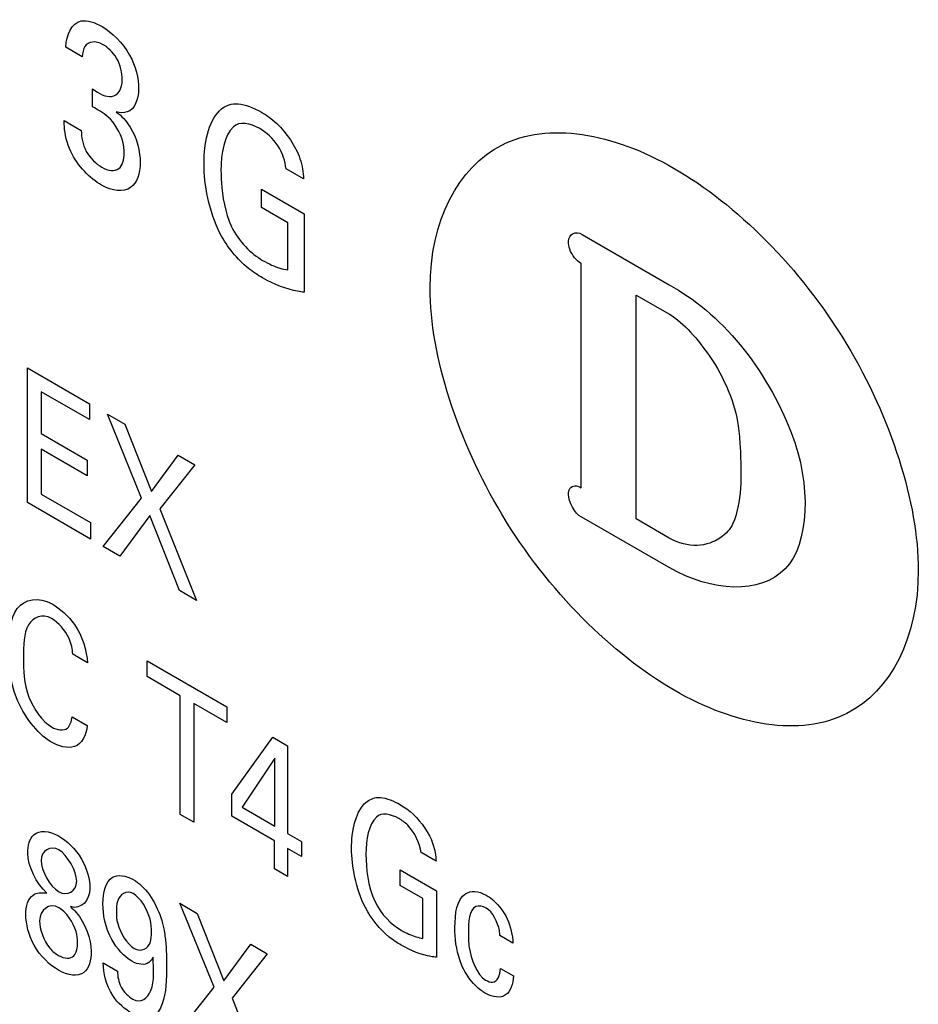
# Model space of a CAD drawing. Header units: inches. Extents: x 0 to 22, y 0 to 17.
# Tile 40 of 75: x 3.009 to 3.283, y 12.324 to 12.624. Entities that reach past the tile are written whole.
import ezdxf

# ---------------------------------------------------------------- set-up
doc = ezdxf.new("R2010")
doc.units = ezdxf.units.IN
doc.header["$LTSCALE"] = 1.21
doc.header["$MEASUREMENT"] = 0
doc.layers.get('0').update_dxf_attribs({"linetype": 'CONTINUOUS'})

msp = doc.modelspace()

# ---------------------------------------------------------------- linework, layer by layer
at = {"color": 40, "linetype": 'CONTINUOUS'}
for p, q in [((3.02848, 12.61244), (3.02352, 12.61531)), ((3.03158, 12.59719), (3.03158, 12.60262)), ((3.02298, 12.59299), (3.02819, 12.58998)), ((3.09586, 12.57528), (3.0905, 12.57838)), ((3.08299, 12.57214), (3.09601, 12.56462)), ((3.08299, 12.56658), (3.08299, 12.57214)), ((3.0911, 12.5619), (3.08299, 12.56658)), ((3.09601, 12.56462), (3.09601, 12.54078)), ((3.0911, 12.54757), (3.0911, 12.5619)), ((3.18065, 12.55831), (3.20712, 12.54302)), ((3.18036, 12.48133), (3.18036, 12.54957)), ((3.19703, 12.53994), (3.20716, 12.5341)), ((3.19703, 12.47188), (3.19703, 12.53994)), ((3.01179, 12.51776), (3.03066, 12.50687)), ((3.01179, 12.47679), (3.01179, 12.51776)), ((3.03066, 12.50205), (3.01595, 12.51054)), ((3.01595, 12.51054), (3.01595, 12.49777)), ((3.03066, 12.50687), (3.03066, 12.50205)), ((3.03614, 12.5037), (3.04147, 12.50063)), ((3.04655, 12.47817), (3.03614, 12.5037)), ((3.04147, 12.50063), (3.0496, 12.48016)), ((3.01595, 12.49777), (3.02995, 12.48969)), ((3.02995, 12.48492), (3.01595, 12.493)), ((3.01595, 12.493), (3.01595, 12.47938)), ((3.0496, 12.48016), (3.05772, 12.49124)), ((3.05772, 12.49124), (3.06276, 12.48833)), ((3.02995, 12.48969), (3.02995, 12.48492)), ((3.06276, 12.48833), (3.05205, 12.47488)), ((3.01595, 12.47938), (3.03099, 12.4707)), ((3.03099, 12.4657), (3.01179, 12.47679)), ((3.03489, 12.46345), (3.04655, 12.47817)), ((3.05205, 12.47488), (3.0633, 12.44705)), ((3.03099, 12.4707), (3.03099, 12.4657)), ((3.04909, 12.47284), (3.03993, 12.46054)), ((3.05805, 12.45008), (3.04909, 12.47284)), ((3.20706, 12.45703), (3.18028, 12.47245)), ((3.20706, 12.46602), (3.19703, 12.47188)), ((3.03993, 12.46054), (3.03489, 12.46345)), ((3.0633, 12.44705), (3.05805, 12.45008)), ((3.03009, 12.42809), (3.02563, 12.43067)), ((3.04821, 12.4287), (3.0725, 12.41468)), ((3.04821, 12.42387), (3.04821, 12.4287)), ((3.05829, 12.41805), (3.04821, 12.42387)), ((3.05829, 12.3819), (3.05829, 12.41805)), ((3.0725, 12.40985), (3.06241, 12.41567)), ((3.06241, 12.41567), (3.06241, 12.37952)), ((3.0725, 12.41468), (3.0725, 12.40985)), ((3.02543, 12.41166), (3.03001, 12.40902)), ((3.07398, 12.38811), (3.08647, 12.40541)), ((3.08647, 12.40541), (3.09098, 12.40281)), ((3.09098, 12.40281), (3.09098, 12.37614)), ((3.0871, 12.39909), (3.07714, 12.38413)), ((3.0871, 12.37838), (3.0871, 12.39909)), ((3.07398, 12.38136), (3.07398, 12.38811)), ((3.07714, 12.38413), (3.0871, 12.37838)), ((3.06241, 12.37952), (3.05829, 12.3819)), ((3.08698, 12.37385), (3.07398, 12.38136)), ((3.09098, 12.37614), (3.09518, 12.37371)), ((3.08698, 12.36534), (3.08698, 12.37385)), ((3.09518, 12.36912), (3.09098, 12.37155)), ((3.09098, 12.37155), (3.09098, 12.36303)), ((3.09518, 12.37371), (3.09518, 12.36912)), ((3.13616, 12.3677), (3.13162, 12.37033)), ((3.09098, 12.36303), (3.08698, 12.36534)), ((3.12525, 12.36504), (3.13629, 12.35866)), ((3.12525, 12.36032), (3.12525, 12.36504)), ((3.13212, 12.35636), (3.12525, 12.36032)), ((3.13212, 12.34421), (3.13212, 12.35636)), ((3.13629, 12.35866), (3.13629, 12.33846)), ((3.05817, 12.35488), (3.0635, 12.3518)), ((3.06858, 12.32934), (3.05817, 12.35488)), ((3.0635, 12.3518), (3.07162, 12.33133)), ((3.15956, 12.34278), (3.1556, 12.34507)), ((3.07162, 12.33133), (3.07974, 12.34242)), ((3.07974, 12.34242), (3.08479, 12.33951)), ((3.08479, 12.33951), (3.07408, 12.32605)), ((3.03486, 12.33673), (3.03923, 12.3342)), ((3.15577, 12.3351), (3.15973, 12.33281)), ((3.05692, 12.31462), (3.06858, 12.32934)), ((3.07408, 12.32605), (3.08533, 12.29822))]:
    msp.add_line(p, q, dxfattribs=at)
for points, knots in [([(3.02352, 12.61531), (3.02362, 12.61921), (3.0263, 12.62496), (3.03231, 12.62289), (3.03453, 12.62161)], [0, 0, 0, 0, 0.607292, 1, 1, 1, 1]), ([(3.03453, 12.62161), (3.03752, 12.61988), (3.0437, 12.61389), (3.04564, 12.60575), (3.04564, 12.60267)], [0, 0, 0, 0, 0.528709, 1, 1, 1, 1]), ([(3.03468, 12.61616), (3.03258, 12.61738), (3.02913, 12.61701), (3.02858, 12.61361), (3.02848, 12.61244)], [0, 0, 0, 0, 0.663463, 1, 1, 1, 1]), ([(3.04067, 12.60541), (3.04067, 12.60739), (3.03977, 12.61216), (3.03618, 12.6153), (3.03468, 12.61616)], [0, 0, 0, 0, 0.533255, 1, 1, 1, 1]), ([(3.03158, 12.60262), (3.03353, 12.60126), (3.03825, 12.59872), (3.04067, 12.60276), (3.04067, 12.60541)], [0, 0, 0, 0, 0.461357, 1, 1, 1, 1]), ([(3.04564, 12.60267), (3.04564, 12.59936), (3.04387, 12.59516), (3.04003, 12.59535), (3.03885, 12.59567)], [0, 0, 0, 0, 0.70214, 1, 1, 1, 1]), ([(3.06554, 12.57987), (3.06554, 12.58143), (3.06594, 12.58921), (3.06871, 12.59634), (3.07316, 12.59784)], [0, 0, 0, 0, 0.191999, 1, 1, 1, 1]), ([(3.07316, 12.59784), (3.07399, 12.59812), (3.07705, 12.5984), (3.08062, 12.59694), (3.08303, 12.59555)], [0, 0, 0, 0, 0.307516, 1, 1, 1, 1]), ([(3.02499, 12.58359), (3.02379, 12.58613), (3.02306, 12.58953), (3.02299, 12.59242), (3.02298, 12.59299)], [0, 0, 0, 0, 0.80331, 1, 1, 1, 1]), ([(3.04121, 12.58313), (3.04121, 12.58422), (3.04091, 12.5879), (3.0383, 12.59239), (3.0363, 12.59414)], [0, 0, 0, 0, 0.313254, 1, 1, 1, 1]), ([(3.03885, 12.59567), (3.04037, 12.5945), (3.04466, 12.58995), (3.04613, 12.58346), (3.04613, 12.58022)], [0, 0, 0, 0, 0.354959, 1, 1, 1, 1]), ([(3.08303, 12.59555), (3.08382, 12.5951), (3.08766, 12.59274), (3.09153, 12.5882), (3.0935, 12.58434)], [0, 0, 0, 0, 0.202789, 1, 1, 1, 1]), ([(3.0905, 12.57838), (3.09026, 12.58054), (3.08854, 12.58594), (3.08446, 12.58943), (3.08249, 12.59057)], [0, 0, 0, 0, 0.473586, 1, 1, 1, 1]), ([(3.13434, 12.54198), (3.13438, 12.56248), (3.15163, 12.59594), (3.1899, 12.58931), (3.20863, 12.57847)], [0, 0, 0, 0, 0.486766, 1, 1, 1, 1]), ([(3.02819, 12.58998), (3.02817, 12.58809), (3.02903, 12.58329), (3.03274, 12.57978), (3.03443, 12.57881)], [0, 0, 0, 0, 0.495271, 1, 1, 1, 1]), ([(3.0935, 12.58434), (3.09398, 12.58338), (3.09533, 12.58029), (3.09577, 12.57721), (3.09586, 12.57528)], [0, 0, 0, 0, 0.318895, 1, 1, 1, 1]), ([(3.03443, 12.57881), (3.03631, 12.57773), (3.04024, 12.57721), (3.04121, 12.58115), (3.04121, 12.58313)], [0, 0, 0, 0, 0.522928, 1, 1, 1, 1]), ([(3.04613, 12.58022), (3.04613, 12.57694), (3.04404, 12.57073), (3.03755, 12.57152), (3.03433, 12.57337)], [0, 0, 0, 0, 0.469636, 1, 1, 1, 1]), ([(3.20863, 12.57847), (3.22739, 12.56766), (3.26569, 12.53013), (3.28293, 12.4767), (3.28292, 12.4562)], [0, 0, 0, 0, 0.513626, 1, 1, 1, 1]), ([(3.0707, 12.57776), (3.0707, 12.57659), (3.07093, 12.57125), (3.07189, 12.56519), (3.07394, 12.56069)], [0, 0, 0, 0, 0.222952, 1, 1, 1, 1]), ([(3.08338, 12.54513), (3.0819, 12.54598), (3.07719, 12.54904), (3.07257, 12.55451), (3.0705, 12.55859)], [0, 0, 0, 0, 0.312945, 1, 1, 1, 1]), ([(3.18036, 12.54957), (3.17902, 12.55014), (3.17678, 12.55302), (3.17645, 12.55552), (3.17645, 12.55624)], [0, 0, 0, 0, 0.684383, 1, 1, 1, 1]), ([(3.08338, 12.55048), (3.0843, 12.54995), (3.08692, 12.54859), (3.08949, 12.54782), (3.0911, 12.54757)], [0, 0, 0, 0, 0.349911, 1, 1, 1, 1]), ([(3.09601, 12.54078), (3.09535, 12.54086), (3.09133, 12.54142), (3.08698, 12.54305), (3.08338, 12.54513)], [0, 0, 0, 0, 0.164875, 1, 1, 1, 1]), ([(3.20712, 12.54302), (3.21452, 12.53905), (3.22971, 12.52656), (3.24062, 12.50745), (3.24422, 12.49808)], [0, 0, 0, 0, 0.504697, 1, 1, 1, 1]), ([(3.20863, 12.41969), (3.1899, 12.43052), (3.15165, 12.46809), (3.13438, 12.52146), (3.13434, 12.54198)], [0, 0, 0, 0, 0.513421, 1, 1, 1, 1]), ([(3.22814, 12.5001), (3.22842, 12.49794), (3.22917, 12.48733), (3.22922, 12.47647), (3.22649, 12.47042)], [0, 0, 0, 0, 0.196928, 1, 1, 1, 1]), ([(3.17645, 12.47929), (3.17645, 12.47999), (3.1769, 12.48197), (3.17904, 12.48225), (3.18036, 12.48133)], [0, 0, 0, 0, 0.313979, 1, 1, 1, 1]), ([(3.22649, 12.47042), (3.22562, 12.46856), (3.22091, 12.46362), (3.21294, 12.46265), (3.20706, 12.46602)], [0, 0, 0, 0, 0.274856, 1, 1, 1, 1]), ([(3.28292, 12.4562), (3.28293, 12.4357), (3.26567, 12.40221), (3.22739, 12.40887), (3.20863, 12.41969)], [0, 0, 0, 0, 0.486187, 1, 1, 1, 1]), ([(3.00614, 12.43205), (3.00614, 12.43681), (3.00678, 12.44655), (3.01516, 12.44835), (3.0193, 12.44596)], [0, 0, 0, 0, 0.498922, 1, 1, 1, 1]), ([(3.0193, 12.44596), (3.02166, 12.44459), (3.02741, 12.43977), (3.02989, 12.43167), (3.03009, 12.42809)], [0, 0, 0, 0, 0.440226, 1, 1, 1, 1]), ([(3.01914, 12.44151), (3.01625, 12.44318), (3.01055, 12.44054), (3.01059, 12.43325), (3.01059, 12.42953)], [0, 0, 0, 0, 0.472675, 1, 1, 1, 1]), ([(3.02563, 12.43067), (3.02547, 12.43218), (3.02476, 12.43645), (3.02112, 12.44037), (3.01914, 12.44151)], [0, 0, 0, 0, 0.383598, 1, 1, 1, 1]), ([(3.01876, 12.4041), (3.01473, 12.40643), (3.00665, 12.41751), (3.00614, 12.42752), (3.00614, 12.43205)], [0, 0, 0, 0, 0.506899, 1, 1, 1, 1]), ([(3.01059, 12.42953), (3.01059, 12.42584), (3.01055, 12.4186), (3.01638, 12.41013), (3.01909, 12.40856)], [0, 0, 0, 0, 0.541138, 1, 1, 1, 1]), ([(3.03001, 12.40902), (3.02975, 12.4059), (3.02707, 12.40101), (3.02132, 12.40262), (3.01876, 12.4041)], [0, 0, 0, 0, 0.52564, 1, 1, 1, 1]), ([(3.11046, 12.37159), (3.11046, 12.37291), (3.1108, 12.3795), (3.11315, 12.38555), (3.11691, 12.38682)], [0, 0, 0, 0, 0.192111, 1, 1, 1, 1]), ([(3.11691, 12.38682), (3.11762, 12.38706), (3.12021, 12.38729), (3.12325, 12.38606), (3.12529, 12.38488)], [0, 0, 0, 0, 0.307635, 1, 1, 1, 1]), ([(3.12529, 12.38488), (3.12595, 12.3845), (3.12921, 12.38249), (3.1325, 12.37865), (3.13416, 12.37538)], [0, 0, 0, 0, 0.202782, 1, 1, 1, 1]), ([(3.13162, 12.37033), (3.13132, 12.373), (3.12891, 12.378), (3.12575, 12.38013), (3.12483, 12.38066)], [0, 0, 0, 0, 0.70487, 1, 1, 1, 1]), ([(3.01189, 12.37008), (3.01189, 12.37242), (3.01321, 12.37748), (3.01846, 12.37701), (3.02122, 12.37542)], [0, 0, 0, 0, 0.422771, 1, 1, 1, 1]), ([(3.02122, 12.37542), (3.02373, 12.37397), (3.02904, 12.36913), (3.0308, 12.36207), (3.0308, 12.35939)], [0, 0, 0, 0, 0.519368, 1, 1, 1, 1]), ([(3.13416, 12.37538), (3.13457, 12.37457), (3.13571, 12.37195), (3.13608, 12.36934), (3.13616, 12.3677)], [0, 0, 0, 0, 0.31884, 1, 1, 1, 1]), ([(3.03477, 12.35477), (3.03477, 12.35819), (3.03617, 12.36416), (3.04175, 12.3634), (3.04402, 12.36208)], [0, 0, 0, 0, 0.566214, 1, 1, 1, 1]), ([(3.04402, 12.36208), (3.04487, 12.36159), (3.04927, 12.3585), (3.05249, 12.35147), (3.05331, 12.34707)], [0, 0, 0, 0, 0.19492, 1, 1, 1, 1]), ([(3.04402, 12.35782), (3.04183, 12.35909), (3.039, 12.35694), (3.03886, 12.35345), (3.03886, 12.35235)], [0, 0, 0, 0, 0.697075, 1, 1, 1, 1]), ([(3.04957, 12.34611), (3.04957, 12.34736), (3.04935, 12.35125), (3.04621, 12.35656), (3.04402, 12.35782)], [0, 0, 0, 0, 0.332093, 1, 1, 1, 1]), ([(3.1419, 12.34748), (3.1419, 12.3517), (3.1429, 12.35895), (3.14909, 12.3587), (3.1514, 12.35737)], [0, 0, 0, 0, 0.613903, 1, 1, 1, 1]), ([(3.1514, 12.35737), (3.15183, 12.35712), (3.15422, 12.35555), (3.15668, 12.35265), (3.15781, 12.35015)], [0, 0, 0, 0, 0.182313, 1, 1, 1, 1]), ([(3.02705, 12.34305), (3.02705, 12.34406), (3.02674, 12.34775), (3.02352, 12.3523), (3.02139, 12.35353)], [0, 0, 0, 0, 0.289412, 1, 1, 1, 1]), ([(3.02492, 12.35387), (3.0255, 12.35332), (3.02901, 12.34998), (3.03121, 12.34384), (3.03121, 12.3403)], [0, 0, 0, 0, 0.165506, 1, 1, 1, 1]), ([(3.04357, 12.33726), (3.04134, 12.33855), (3.03604, 12.34434), (3.03477, 12.3515), (3.03477, 12.35477)], [0, 0, 0, 0, 0.440741, 1, 1, 1, 1]), ([(3.12558, 12.34214), (3.12433, 12.34287), (3.12033, 12.34546), (3.11642, 12.3501), (3.11466, 12.35356)], [0, 0, 0, 0, 0.312742, 1, 1, 1, 1]), ([(3.15143, 12.35344), (3.15032, 12.35408), (3.14623, 12.35456), (3.14602, 12.34907), (3.14602, 12.34583)], [0, 0, 0, 0, 0.284493, 1, 1, 1, 1]), ([(3.1556, 12.34507), (3.15557, 12.34558), (3.15544, 12.34826), (3.1533, 12.35236), (3.15143, 12.35344)], [0, 0, 0, 0, 0.18804, 1, 1, 1, 1]), ([(3.03886, 12.35235), (3.03886, 12.3512), (3.03904, 12.34746), (3.04216, 12.34238), (3.04432, 12.34114)], [0, 0, 0, 0, 0.316222, 1, 1, 1, 1]), ([(3.01551, 12.34954), (3.01551, 12.34707), (3.01719, 12.34199), (3.02037, 12.33953), (3.0213, 12.33899)], [0, 0, 0, 0, 0.698039, 1, 1, 1, 1]), ([(3.1444, 12.33514), (3.14406, 12.33588), (3.14231, 12.34012), (3.1419, 12.34435), (3.1419, 12.34748)], [0, 0, 0, 0, 0.176847, 1, 1, 1, 1]), ([(3.04432, 12.34114), (3.04645, 12.33991), (3.0494, 12.34159), (3.04957, 12.34502), (3.04957, 12.34611)], [0, 0, 0, 0, 0.693598, 1, 1, 1, 1]), ([(3.05331, 12.34707), (3.05345, 12.34636), (3.05407, 12.34254), (3.05415, 12.33892), (3.05415, 12.33603)], [0, 0, 0, 0, 0.183226, 1, 1, 1, 1]), ([(3.12558, 12.34668), (3.12636, 12.34623), (3.12858, 12.34508), (3.13076, 12.34443), (3.13212, 12.34421)], [0, 0, 0, 0, 0.350301, 1, 1, 1, 1]), ([(3.14602, 12.34583), (3.14602, 12.34442), (3.14595, 12.34026), (3.1486, 12.33305), (3.15123, 12.33153)], [0, 0, 0, 0, 0.317493, 1, 1, 1, 1]), ([(3.0213, 12.33899), (3.02301, 12.33801), (3.02645, 12.33782), (3.02705, 12.3414), (3.02705, 12.34305)], [0, 0, 0, 0, 0.543258, 1, 1, 1, 1]), ([(3.13629, 12.33846), (3.13573, 12.33853), (3.13232, 12.33901), (3.12863, 12.34038), (3.12558, 12.34214)], [0, 0, 0, 0, 0.164695, 1, 1, 1, 1]), ([(3.03121, 12.3403), (3.03121, 12.33757), (3.02971, 12.33205), (3.02407, 12.33291), (3.0213, 12.33451)], [0, 0, 0, 0, 0.461374, 1, 1, 1, 1]), ([(3.05002, 12.33847), (3.04969, 12.3378), (3.0483, 12.33589), (3.04543, 12.33618), (3.04357, 12.33726)], [0, 0, 0, 0, 0.306406, 1, 1, 1, 1]), ([(3.04386, 12.32574), (3.04636, 12.3243), (3.05092, 12.32816), (3.05014, 12.33491), (3.05002, 12.33847)], [0, 0, 0, 0, 0.452869, 1, 1, 1, 1]), ([(3.04353, 12.32145), (3.04152, 12.3226), (3.03652, 12.32684), (3.03492, 12.33374), (3.03486, 12.33673)], [0, 0, 0, 0, 0.439049, 1, 1, 1, 1]), ([(3.05415, 12.33603), (3.05415, 12.33182), (3.05396, 12.32535), (3.05009, 12.31922), (3.04568, 12.3202), (3.04353, 12.32145)], [0, 0, 0, 0, 0.469071, 0.722407, 1, 1, 1, 1]), ([(3.03923, 12.3342), (3.03923, 12.33275), (3.03975, 12.32917), (3.04259, 12.32647), (3.04386, 12.32574)], [0, 0, 0, 0, 0.49861, 1, 1, 1, 1]), ([(3.15127, 12.32748), (3.15082, 12.32774), (3.14827, 12.32941), (3.14569, 12.33247), (3.1444, 12.33514)], [0, 0, 0, 0, 0.177643, 1, 1, 1, 1]), ([(3.15123, 12.33153), (3.15195, 12.33112), (3.1546, 12.33019), (3.15571, 12.33304), (3.15577, 12.3351)], [0, 0, 0, 0, 0.284596, 1, 1, 1, 1]), ([(3.15973, 12.33281), (3.15961, 12.33032), (3.15817, 12.32575), (3.15348, 12.32621), (3.15127, 12.32748)], [0, 0, 0, 0, 0.502294, 1, 1, 1, 1])]:
    msp.add_open_spline(points, degree=3, knots=knots, dxfattribs=at)
for points in [[(3.0363, 12.59414), (3.03476, 12.59543), (3.03315, 12.59635), (3.03158, 12.59719)], [(3.07448, 12.59111), (3.07166, 12.58846), (3.0707, 12.58314), (3.0707, 12.57776)], [(3.08249, 12.59057), (3.07957, 12.59225), (3.07623, 12.5928), (3.07448, 12.59111)], [(3.03433, 12.57337), (3.03092, 12.57534), (3.02701, 12.57925), (3.02499, 12.58359)], [(3.0705, 12.55859), (3.06693, 12.56558), (3.06554, 12.57344), (3.06554, 12.57987)], [(3.07394, 12.56069), (3.07598, 12.55632), (3.07995, 12.55246), (3.08338, 12.55048)], [(3.17645, 12.55624), (3.17645, 12.55844), (3.17876, 12.55971), (3.18065, 12.55831)], [(3.20716, 12.5341), (3.21159, 12.53154), (3.2159, 12.52635), (3.21949, 12.52128)], [(3.21949, 12.52128), (3.22385, 12.5149), (3.22718, 12.5069), (3.22814, 12.5001)], [(3.24422, 12.49808), (3.25056, 12.4823), (3.24964, 12.46397), (3.24243, 12.45668)], [(3.18028, 12.47245), (3.17844, 12.47332), (3.17645, 12.47716), (3.17645, 12.47929)], [(3.24243, 12.45668), (3.2348, 12.44873), (3.2202, 12.44958), (3.20706, 12.45703)], [(3.02397, 12.40819), (3.0248, 12.40893), (3.02523, 12.41025), (3.02543, 12.41166)], [(3.01909, 12.40856), (3.02086, 12.40754), (3.02285, 12.40726), (3.02397, 12.40819)], [(3.11804, 12.38112), (3.11565, 12.37887), (3.11483, 12.37436), (3.11483, 12.3698)], [(3.12483, 12.38066), (3.12236, 12.38209), (3.11953, 12.38255), (3.11804, 12.38112)], [(3.02139, 12.37112), (3.01879, 12.37262), (3.01593, 12.37086), (3.01593, 12.36786)], [(3.11466, 12.35356), (3.11164, 12.35948), (3.11046, 12.36614), (3.11046, 12.37159)], [(3.01768, 12.358), (3.0146, 12.36069), (3.01189, 12.36641), (3.01189, 12.37008)], [(3.0268, 12.36159), (3.0268, 12.36457), (3.02397, 12.36963), (3.02139, 12.37112)], [(3.11483, 12.3698), (3.11483, 12.36538), (3.11536, 12.36022), (3.11758, 12.35533)], [(3.01593, 12.36786), (3.01593, 12.36491), (3.01871, 12.3599), (3.02126, 12.35843)], [(3.02126, 12.35843), (3.02386, 12.35692), (3.0268, 12.35858), (3.0268, 12.36159)], [(3.0308, 12.35939), (3.0308, 12.35565), (3.02808, 12.35284), (3.02492, 12.35387)], [(3.0113, 12.35147), (3.0113, 12.35401), (3.01204, 12.35635), (3.01351, 12.35739)], [(3.01351, 12.35739), (3.01457, 12.35823), (3.01615, 12.35821), (3.01768, 12.358)], [(3.02139, 12.35353), (3.01849, 12.3552), (3.01551, 12.35288), (3.01551, 12.34954)], [(3.11758, 12.35533), (3.11931, 12.35163), (3.12267, 12.34836), (3.12558, 12.34668)], [(3.01384, 12.34211), (3.01219, 12.34512), (3.0113, 12.34866), (3.0113, 12.35147)], [(3.15781, 12.35015), (3.15895, 12.3477), (3.15944, 12.34507), (3.15956, 12.34278)], [(3.0213, 12.33451), (3.01864, 12.33604), (3.01565, 12.33881), (3.01384, 12.34211)]]:
    msp.add_open_spline(points, degree=3, dxfattribs=at)

doc.saveas('drawing.dxf')
